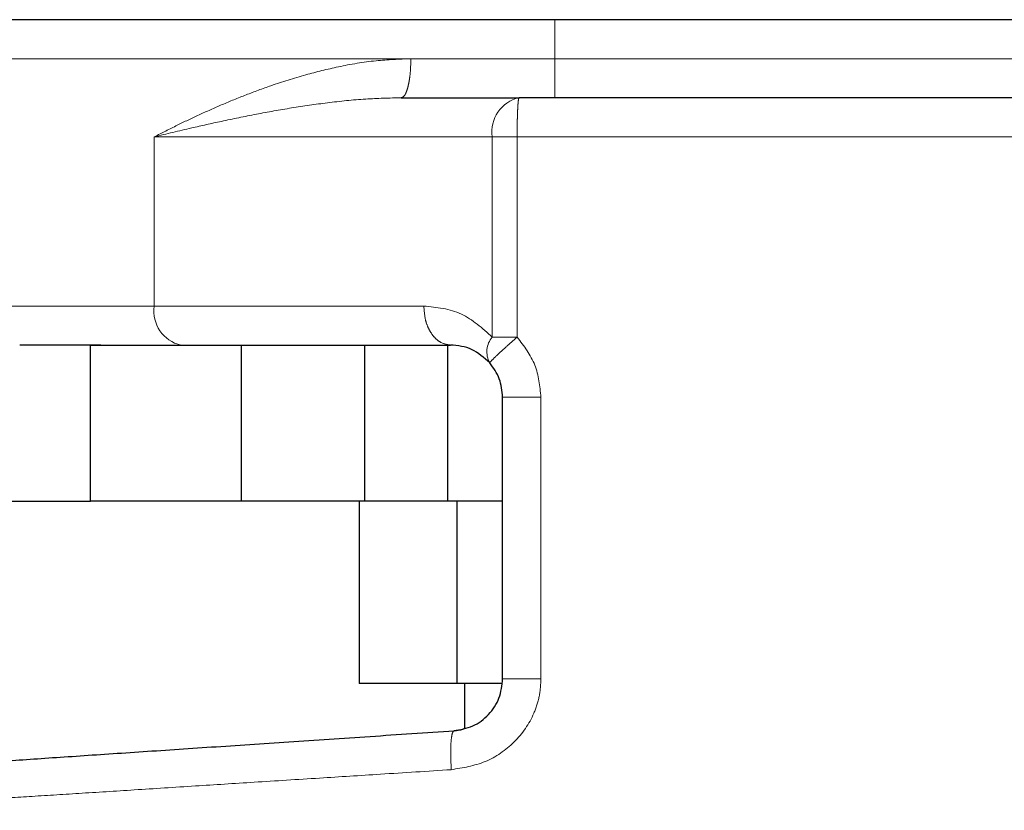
# Model space of a CAD drawing. Header units: millimetres. Extents: x 19 to 257, y 78 to 173.
# Tile 53 of 76: x 191.96 to 193.27, y 78.79 to 79.84. Entities that reach past the tile are written whole.
import ezdxf

# ---------------------------------------------------------------- set-up
doc = ezdxf.new("R2010")
doc.units = ezdxf.units.MM
doc.linetypes.add('PHANTOM', pattern=[12.7, 6.35, -1.27, 1.27, -1.27, 1.27, -1.27])

msp = doc.modelspace()

# ---------------------------------------------------------------- linework, layer by layer
at = {"color": 7, "linetype": 'Continuous', "lineweight": 25}
for p, q in [((191.8722, 79.8434), (193.4685, 79.8434)), ((192.4659, 79.7393), (192.6228, 79.7393)), ((192.0519, 79.2014), (192.0519, 79.4096)), ((192.0519, 79.4096), (192.2531, 79.4096)), ((192.2531, 79.2014), (192.2531, 79.4096)), ((192.2531, 79.4096), (192.2598, 79.4096)), ((192.2598, 79.4096), (192.5315, 79.4096)), ((192.4169, 79.4096), (192.4169, 79.2014)), ((192.5281, 79.2014), (192.5281, 79.4096)), ((192.6009, 78.9647), (192.6009, 79.3402)), ((191.938, 79.2014), (192.0519, 79.2014)), ((192.2531, 79.2014), (192.0519, 79.2014)), ((192.4169, 79.2014), (192.2531, 79.2014)), ((192.4099, 79.2014), (192.4099, 78.9585)), ((192.5281, 79.2014), (192.4169, 79.2014)), ((192.6009, 79.2014), (192.5281, 79.2014)), ((192.5401, 79.2014), (192.5401, 78.9585)), ((192.5401, 78.9585), (192.4099, 78.9585)), ((192.5997, 78.9585), (192.5401, 78.9585)), ((192.5503, 78.9585), (192.5503, 78.8992))]:
    msp.add_line(p, q, dxfattribs=at)
at = {"color": 8, "linetype": 'PHANTOM', "lineweight": 18}
for p, q in [((191.8913, 79.7913), (192.4787, 79.7913)), ((192.4787, 79.7913), (192.6703, 79.7913)), ((192.6703, 79.7913), (193.4494, 79.7913)), ((192.1368, 79.4616), (192.1368, 79.6872)), ((192.1368, 79.6872), (192.5872, 79.6872)), ((192.5872, 79.4203), (192.5872, 79.6872)), ((192.5872, 79.6872), (192.6203, 79.6872)), ((192.6203, 79.6872), (193.4575, 79.6872)), ((192.6203, 79.4203), (192.6203, 79.6872)), ((192.1368, 79.4616), (191.8913, 79.4616)), ((192.4959, 79.4616), (192.1368, 79.4616)), ((192.6203, 79.4203), (192.5872, 79.4203)), ((192.652, 78.9647), (192.652, 79.3402)), ((192.652, 78.9647), (192.6009, 78.9647))]:
    msp.add_line(p, q, dxfattribs=at)
for centre, radius, start, end in [((192.6329, 79.6941), 0.0463, 102.6006, 188.5804), ((192.1825, 79.4547), 0.0463, 171.4109, 257.401), ((192.6102, 79.4006), 0.0303, 139.4704, 208.9461)]:
    msp.add_arc(centre, radius, start, end, dxfattribs=at)
for points, knots in [([(192.6703, 79.7913), (192.6703, 79.7987), (192.6703, 79.814), (192.6703, 79.8315), (192.6703, 79.8417), (192.6703, 79.8428), (192.6703, 79.8434)], [0, 0, 0, 0, 0.27027, 0.562443, 0.789738, 1, 1, 1, 1]), ([(192.4787, 79.7913), (192.4631, 79.7907), (192.4302, 79.7895), (192.3834, 79.7813), (192.3366, 79.7698), (192.2958, 79.7569), (192.2589, 79.7433), (192.2269, 79.7302), (192.1964, 79.7166), (192.1661, 79.7022), (192.1469, 79.6924), (192.1368, 79.6872)], [0, 0, 0, 0, 0.118147, 0.249858, 0.36859, 0.500295, 0.598808, 0.697431, 0.796027, 0.892868, 1, 1, 1, 1]), ([(192.4659, 79.7393), (192.4675, 79.7399), (192.47, 79.741), (192.4729, 79.7475), (192.475, 79.7542), (192.4766, 79.7626), (192.4783, 79.7747), (192.4785, 79.7848), (192.4787, 79.7913)], [0, 0, 0, 0, 0.239445, 0.368347, 0.50001, 0.631626, 0.760545, 1, 1, 1, 1]), ([(192.6703, 79.7913), (192.6703, 79.7848), (192.6703, 79.7747), (192.6703, 79.7626), (192.6703, 79.7542), (192.6703, 79.7475), (192.6703, 79.741), (192.6703, 79.7399), (192.6703, 79.7393)], [0, 0, 0, 0, 0.239444, 0.36835, 0.499985, 0.631631, 0.760525, 1, 1, 1, 1]), ([(192.1368, 79.6872), (192.1532, 79.6912), (192.1824, 79.6982), (192.2279, 79.7083), (192.2722, 79.7174), (192.3194, 79.7259), (192.3679, 79.7329), (192.4166, 79.7381), (192.45, 79.7389), (192.4659, 79.7393)], [0, 0, 0, 0, 0.165652, 0.293112, 0.439424, 0.58183, 0.722686, 0.868237, 1, 1, 1, 1]), ([(192.6228, 79.7393), (192.6225, 79.7386), (192.622, 79.7375), (192.6214, 79.731), (192.621, 79.7243), (192.6207, 79.7159), (192.6203, 79.7038), (192.6203, 79.6937), (192.6203, 79.6872)], [0, 0, 0, 0, 0.239478, 0.368367, 0.500012, 0.631651, 0.760551, 1, 1, 1, 1]), ([(192.5872, 79.4203), (192.5739, 79.4321), (192.5461, 79.4567), (192.5131, 79.46), (192.4959, 79.4616)], [0, 0, 0, 0, 0.47989, 1, 1, 1, 1]), ([(192.5315, 79.4096), (192.527, 79.4103), (192.5201, 79.4114), (192.5118, 79.4178), (192.5061, 79.4246), (192.5015, 79.4329), (192.4971, 79.445), (192.4964, 79.4551), (192.4959, 79.4616)], [0, 0, 0, 0, 0.239453, 0.36837, 0.499985, 0.631625, 0.760547, 1, 1, 1, 1]), ([(192.5837, 79.386), (192.5841, 79.3866), (192.5849, 79.3878), (192.5932, 79.3959), (192.6056, 79.4073), (192.6155, 79.416), (192.6203, 79.4203)], [0, 0, 0, 0, 0.240588, 0.499997, 0.759385, 1, 1, 1, 1]), ([(192.652, 79.3402), (192.6505, 79.3549), (192.6475, 79.3846), (192.6294, 79.4083), (192.6203, 79.4203)], [0, 0, 0, 0, 0.496875, 1, 1, 1, 1]), ([(192.652, 79.3402), (192.6456, 79.3402), (192.6356, 79.3402), (192.6237, 79.3402), (192.6156, 79.3402), (192.609, 79.3402), (192.6027, 79.3402), (192.6016, 79.3402), (192.6009, 79.3402)], [0, 0, 0, 0, 0.239742, 0.368538, 0.500024, 0.631504, 0.760297, 1, 1, 1, 1]), ([(192.5325, 78.8436), (192.5479, 78.8461), (192.5787, 78.8512), (192.6183, 78.8786), (192.6409, 78.9112), (192.6506, 78.9412), (192.6516, 78.9569), (192.652, 78.9647)], [0, 0, 0, 0, 0.249861, 0.4995, 0.748838, 0.873753, 1, 1, 1, 1]), ([(192.5325, 78.8436), (192.5322, 78.8503), (192.5315, 78.8639), (192.532, 78.881), (192.5336, 78.893), (192.5353, 78.8947), (192.5362, 78.8955)], [0, 0, 0, 0, 0.249999, 0.5, 0.750015, 1, 1, 1, 1]), ([(191.6815, 78.7895), (191.6848, 78.7897), (191.6945, 78.7903), (191.7227, 78.7921), (191.7612, 78.7945), (191.8034, 78.7972), (191.8533, 78.8004), (191.909, 78.8039), (191.9701, 78.8078), (192.0363, 78.812), (192.1103, 78.8167), (192.1886, 78.8217), (192.2713, 78.827), (192.3538, 78.8322), (192.4416, 78.8378), (192.501, 78.8416), (192.5325, 78.8436)], [0, 0, 0, 0, 0.04866, 0.144301, 0.213641, 0.284262, 0.356165, 0.42935, 0.496645, 0.566614, 0.639265, 0.714593, 0.783455, 0.857281, 0.924024, 1, 1, 1, 1])]:
    msp.add_open_spline(points, degree=3, knots=knots, dxfattribs=at)
at = {"color": 7, "linetype": 'Continuous', "lineweight": 25}
for points, knots in [([(193.4168, 79.7393), (193.393, 79.7393), (193.3447, 79.7393), (193.2597, 79.7393), (193.1659, 79.7393), (193.0641, 79.7393), (192.9566, 79.7393), (192.8457, 79.7393), (192.734, 79.7393), (192.6596, 79.7393), (192.6228, 79.7393)], [0, 0, 0, 0, 0.12192, 0.246444, 0.372761, 0.500001, 0.62724, 0.75356, 0.87808, 1, 1, 1, 1]), ([(192.0656, 79.4096), (192.0491, 79.4096), (192.0161, 79.4096), (191.9796, 79.4096), (191.9648, 79.4096), (191.9574, 79.4096)], [0, 0, 0, 0, 0.333196, 0.667304, 1, 1, 1, 1]), ([(192.5837, 79.386), (192.576, 79.3927), (192.5594, 79.4072), (192.5412, 79.4088), (192.5315, 79.4096)], [0, 0, 0, 0, 0.4667107, 1, 1, 1, 1]), ([(192.6009, 79.3402), (192.6001, 79.3486), (192.5986, 79.3654), (192.5887, 79.3791), (192.5837, 79.386)], [0, 0, 0, 0, 0.499975, 1, 1, 1, 1]), ([(192.5362, 78.8955), (192.5447, 78.897), (192.5618, 78.9), (192.5832, 78.9162), (192.598, 78.9385), (192.6, 78.956), (192.6009, 78.9647)], [0, 0, 0, 0, 0.252061, 0.50171, 0.750581, 1, 1, 1, 1]), ([(191.7126, 78.8403), (191.7139, 78.8404), (191.7165, 78.8406), (191.7376, 78.842), (191.771, 78.8442), (191.8175, 78.8473), (191.8759, 78.8512), (191.9457, 78.8559), (192.0257, 78.8613), (192.1148, 78.8673), (192.2119, 78.8738), (192.3154, 78.8807), (192.4238, 78.888), (192.4987, 78.893), (192.5362, 78.8955)], [0, 0, 0, 0, 0.083258, 0.166489, 0.249769, 0.333056, 0.41633, 0.499666, 0.583013, 0.666351, 0.749751, 0.833164, 0.916555, 1, 1, 1, 1]), ([(192.5503, 78.8984), (192.5493, 78.898), (192.5449, 78.896), (192.54, 78.8957), (192.5362, 78.8955)], [0, 0, 0, 0, 0.226437, 1, 1, 1, 1])]:
    msp.add_open_spline(points, degree=3, knots=knots, dxfattribs=at)

doc.saveas('drawing.dxf')
